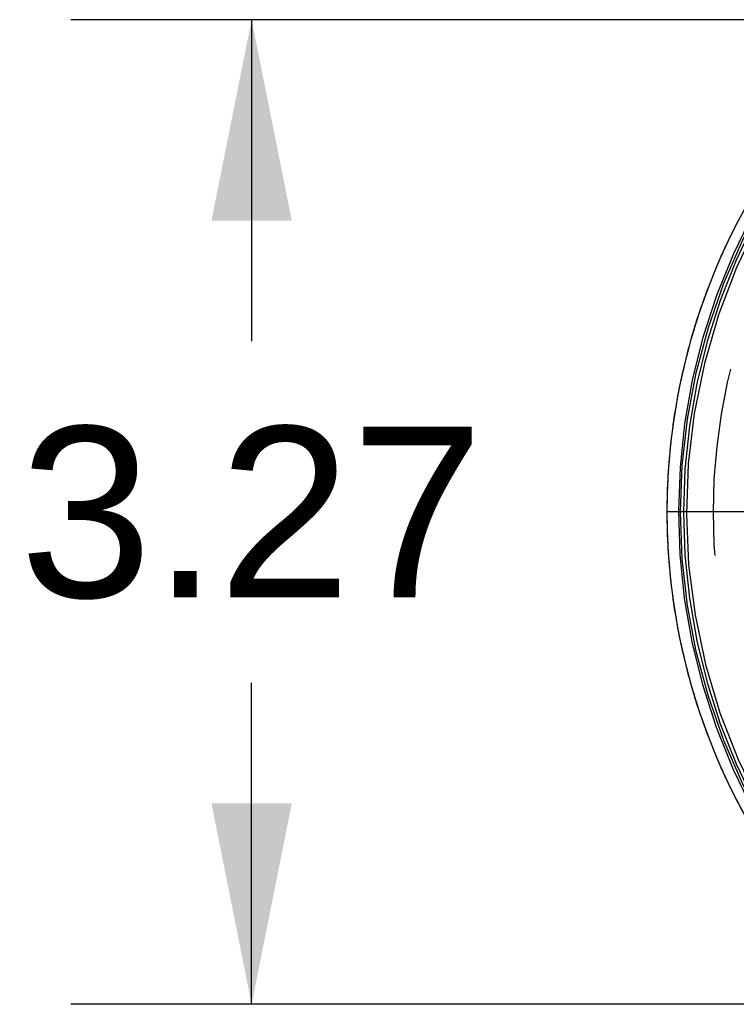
# Model space of a CAD drawing. Header units: inches. Extents: x 0 to 113, y 0 to 73.
# Tile 9 of 19: x 19.69 to 22.07, y 59.43 to 62.7. Entities that reach past the tile are written whole.
import ezdxf

# ---------------------------------------------------------------- set-up
doc = ezdxf.new("R2010")
doc.units = ezdxf.units.IN
doc.header["$LTSCALE"] = 6.233333
doc.header["$MEASUREMENT"] = 0
doc.linetypes.add('HIDDEN', pattern=[0.2, 0.1, -0.1])
doc.layers.get('0').update_dxf_attribs({"linetype": 'CONTINUOUS'})
doc.layers.add('DEFAULT_2', color=8, linetype='HIDDEN')
doc.styles.get("Standard").update_dxf_attribs({"font": 'arial.ttf'})
doc.dimstyles.new('DIMSTYLE_1', dxfattribs={"dimtxt": 0.566667, "dimasz": 0.666667, "dimexe": 0.09, "dimexo": 0.07, "dimgap": 0.0425, "dimtad": 0, "dimtih": 1, "dimtoh": 1, "dimzin": 4, "dimdsep": 46, "dimtxsty": 'Standard', "dimblk": '_FILLED', "dimblk1": '_FILLED', "dimblk2": '_FILLED', "dimcen": 0.09, "dimadec": 3, "dimazin": 1, "dimtfac": 1, "dimtdec": 3, "dimtofl": 0, "dimtmove": 0, "dimatfit": 3, "dimldrblk": '_FILLED', "dimfxl": 0, "dimtolj": 1, "dimtzin": 4, "dimarcsym": 0})

# ---------------------------------------------------------------- blocks, each defined once
blk = doc.blocks.new('_FILLED')
at = {"color": 0, "linetype": 'ByBlock'}
blk.add_solid([(0, 0), (-1, 0.2), (-1, -0.2)], dxfattribs=at)
blk = doc.blocks.new('*D8')
at = {"color": 2, "linetype": 'Continuous'}
for p, q in [((22.1704, 62.6996), (19.8596, 62.6996)), ((20.4596, 62.6996), (20.4596, 61.6324)), ((20.4596, 59.4319), (20.4596, 60.4991)), ((22.1704, 59.4319), (19.8596, 59.4319))]:
    blk.add_line(p, q, dxfattribs=at)
at = {"color": 2, "linetype": 'Continuous', "xscale": 0.6666666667, "yscale": 0.6666666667, "zscale": 0.6666666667}
for p, rotation in [((20.4596, 62.6996), 90), ((20.4596, 59.4319), 270.0000000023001)]:
    blk.add_blockref('_FILLED', p, dxfattribs=dict(at, rotation=rotation))
at = {"color": 2, "linetype": 'Continuous', "insert": (20.4596, 61.3491), "char_height": 0.56667, "width": 1.539901, "attachment_point": 2, "line_spacing_factor": 0.9}
blk.add_mtext('3.27', dxfattribs=at)

msp = doc.modelspace()

# ---------------------------------------------------------------- linework, layer by layer
at = {"color": 40, "linetype": 'Continuous'}
for p, q in [((21.9812, 61.8265), (21.9791, 61.8213)), ((21.9305, 61.6812), (21.928, 61.673)), ((21.8904, 61.5314), (21.8883, 61.5219)), ((21.8614, 61.3781), (21.8601, 61.3694)), ((21.8439, 61.2226), (21.8434, 61.2168)), ((26.5619, 61.0658), (21.838, 61.0658)), ((21.8434, 60.9148), (21.8439, 60.9089)), ((21.8601, 60.7621), (21.8614, 60.7534)), ((21.8883, 60.6096), (21.8904, 60.6002)), ((21.928, 60.4586), (21.9305, 60.4503)), ((21.9791, 60.3102), (21.9812, 60.3051))]:
    msp.add_line(p, q, dxfattribs=at)
at = {"color": 7, "linetype": 'Continuous'}
for points in [[(21.8831, 61.0658), (21.8889, 61.2202), (21.9062, 61.3743), (21.9352, 61.5277), (21.9757, 61.6784), (22.027, 61.8248), (22.089, 61.9667), (22.1616, 62.1039), (22.2442, 62.2354), (22.3366, 62.3607), (22.4381, 62.4787), (22.5482, 62.589)], [(22.1292, 62.0301), (22.0675, 61.901), (22.0146, 61.7679), (21.9711, 61.6314), (21.937, 61.4922), (21.9125, 61.351), (21.8978, 61.2084), (21.8929, 61.0652), (21.8978, 60.9221), (21.9126, 60.7796), (21.9371, 60.6385), (21.9712, 60.4994), (22.0147, 60.363), (22.0675, 60.23), (22.1293, 60.1009)], [(22.6662, 59.4407), (22.5475, 59.5432), (22.4373, 59.6537), (22.3363, 59.7712), (22.2445, 59.8957), (22.1619, 60.0271), (22.0892, 60.1644), (22.027, 60.3069), (21.9756, 60.4535), (21.9354, 60.6032), (21.9065, 60.7555), (21.889, 60.91), (21.8831, 61.0658)]]:
    msp.add_lwpolyline(points, dxfattribs=at)
at = {"color": 40, "linetype": 'Continuous'}
for points in [[(22.0684, 62.0203), (22.0615, 62.0067), (22.0547, 61.9931), (22.048, 61.9795), (22.0414, 61.9658)], [(22.0414, 61.9658), (22.035, 61.9521), (22.0286, 61.9383), (22.0223, 61.9245), (22.0161, 61.9106), (22.01, 61.8967), (22.0041, 61.8827), (21.9982, 61.8687), (21.9924, 61.8547), (21.9867, 61.8406), (21.9812, 61.8265)], [(21.9791, 61.8213), (21.9738, 61.8074), (21.9686, 61.7935), (21.9635, 61.7796), (21.9585, 61.7657), (21.9536, 61.7517)], [(21.9536, 61.7517), (21.9488, 61.7376), (21.9441, 61.7236), (21.9395, 61.7095), (21.935, 61.6954), (21.9305, 61.6812)], [(21.928, 61.673), (21.9238, 61.6589), (21.9197, 61.6449), (21.9157, 61.6308), (21.9118, 61.6166), (21.908, 61.6025), (21.9043, 61.5883)], [(21.9043, 61.5883), (21.9007, 61.5741), (21.8972, 61.5599), (21.8938, 61.5456), (21.8904, 61.5314)], [(21.8883, 61.5219), (21.8852, 61.5076), (21.8821, 61.4933), (21.8792, 61.479), (21.8764, 61.4646), (21.8736, 61.4503), (21.871, 61.4359)], [(21.871, 61.4359), (21.8684, 61.4215), (21.866, 61.407), (21.8637, 61.3926), (21.8614, 61.3781)], [(21.8601, 61.3694), (21.858, 61.3548), (21.8561, 61.3401), (21.8542, 61.3255), (21.8524, 61.3108), (21.8507, 61.2961), (21.8491, 61.2814)], [(21.8491, 61.2814), (21.8477, 61.2667), (21.8463, 61.252), (21.845, 61.2373), (21.8439, 61.2226)], [(21.8434, 61.2168), (21.8424, 61.2017), (21.8415, 61.1866), (21.8407, 61.1715), (21.84, 61.1564), (21.8394, 61.1413), (21.8389, 61.1262), (21.8385, 61.1111), (21.8382, 61.096), (21.838, 61.0809), (21.838, 61.0658)], [(21.838, 61.0658), (21.838, 61.0507), (21.8382, 61.0355), (21.8385, 61.0204), (21.8389, 61.0053), (21.8394, 60.9902), (21.84, 60.9751), (21.8407, 60.96), (21.8415, 60.9449)], [(21.8415, 60.9449), (21.8424, 60.9299), (21.8434, 60.9148)], [(21.8439, 60.9089), (21.845, 60.8942), (21.8463, 60.8795), (21.8477, 60.8648), (21.8491, 60.8501), (21.8507, 60.8354), (21.8524, 60.8207), (21.8542, 60.8061)], [(21.8542, 60.8061), (21.8561, 60.7914), (21.858, 60.7768), (21.8601, 60.7621)], [(21.8614, 60.7534), (21.8637, 60.739), (21.866, 60.7245), (21.8684, 60.7101), (21.871, 60.6957), (21.8736, 60.6813), (21.8764, 60.6669), (21.8792, 60.6525)], [(21.8792, 60.6525), (21.8821, 60.6382), (21.8852, 60.6239), (21.8883, 60.6096)], [(21.8904, 60.6002), (21.8938, 60.5859), (21.8972, 60.5716), (21.9007, 60.5574), (21.9043, 60.5432), (21.908, 60.529), (21.9118, 60.5149)], [(21.9118, 60.5149), (21.9157, 60.5008), (21.9197, 60.4867), (21.9238, 60.4726), (21.928, 60.4586)], [(21.9305, 60.4503), (21.935, 60.4362), (21.9395, 60.422), (21.9441, 60.408), (21.9488, 60.3939), (21.9536, 60.3799), (21.9585, 60.3659), (21.9635, 60.3519)], [(21.9635, 60.3519), (21.9686, 60.338), (21.9738, 60.3241), (21.9791, 60.3102)], [(21.9812, 60.3051), (21.9867, 60.2909), (21.9924, 60.2768), (21.9982, 60.2628), (22.0041, 60.2488), (22.01, 60.2348), (22.0161, 60.2209)], [(22.0161, 60.2209), (22.0223, 60.2071), (22.0286, 60.1932), (22.035, 60.1795), (22.0414, 60.1657)], [(22.0414, 60.1657), (22.048, 60.152), (22.0547, 60.1384), (22.0615, 60.1248), (22.0684, 60.1113), (22.0753, 60.0978), (22.0824, 60.0843), (22.0896, 60.071), (22.0969, 60.0576), (22.1042, 60.0443), (22.1117, 60.0311)]]:
    msp.add_lwpolyline(points, dxfattribs=at)
at = {"color": 7, "linetype": 'Continuous'}
msp.add_arc((23.9305, 61.0658), 2.0925, 129.0491, 230.9509, dxfattribs=at)
at = {"layer": 'DEFAULT_2', "color": 8, "linetype": 'HIDDEN'}
for points in [[(22.6784, 62.6755), (22.5502, 62.5641), (22.4324, 62.4436), (22.3246, 62.3134), (22.2277, 62.175), (22.1425, 62.029), (22.0695, 61.8768), (22.0095, 61.7196), (21.9625, 61.5581), (21.9289, 61.3929), (21.9088, 61.2258), (21.9026, 61.0582), (21.9101, 60.8908), (21.9313, 60.724), (21.966, 60.5596), (22.0136, 60.3996), (22.0741, 60.2441), (22.1473, 60.0935), (22.2323, 59.9493), (22.3281, 59.8135), (22.4345, 59.6857), (22.5512, 59.5666), (22.6784, 59.456)], [(22.1259, 60.0732), (22.059, 60.21), (22.0026, 60.3501), (21.9569, 60.4923), (21.9217, 60.6353), (21.8969, 60.7794), (21.8821, 60.9247), (21.8774, 61.0701), (21.8826, 61.2147), (21.8978, 61.3588), (21.9232, 61.5029), (21.9587, 61.6456), (22.0041, 61.7858), (22.06, 61.9238), (22.127, 62.0603)]]:
    msp.add_lwpolyline(points, dxfattribs=at)
msp.add_arc((23.9795, 61.0656), 1.9882, 130.2807, 229.7193, dxfattribs=at)

# ---------------------------------------------------------------- dimensions: what is measured, and where the dimension line sits
at = {"color": 2, "linetype": 'Continuous'}
dim = msp.add_linear_dim(base=(20.4596, 59.4319), p1=(22.2404, 62.6996), p2=(22.2404, 59.4319), angle=270, dimstyle='DIMSTYLE_1', dxfattribs=at)
dim.commit()
dim.dimension.update_dxf_attribs({"geometry": '*D8', "text_midpoint": (20.4589, 61.0626), "dimtype": 160})

doc.saveas('drawing.dxf')
